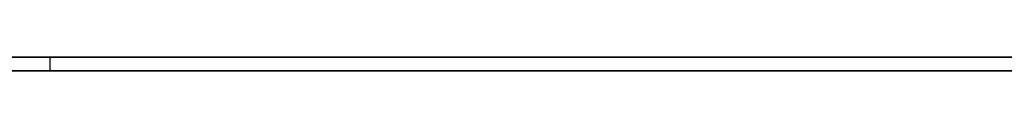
# Model space of a CAD drawing. Extents: x -3.09 to 3.09, y -0.36 to 1.94.
# Tile 154 of 168: x 0.27884 to 0.307751, y 1.8416 to 1.842. Entities that reach past the tile are written whole.
import ezdxf

# ---------------------------------------------------------------- set-up
doc = ezdxf.new("R2010")
doc.units = 0
doc.layers.get('0').update_dxf_attribs({"linetype": 'CONTINUOUS'})

# ---------------------------------------------------------------- blocks, each defined once
blk = doc.blocks.new('*U1')
at = {"extrusion": (0, 1, 0)}
for p, q in [((-3.01875, 1.842, 0.83), (3.01875, 1.842, 0.83)), ((3.01875, 1.842, -0.83), (-3.01875, 1.842, -0.83)), ((-2.92375, 1.842, -0.815), (2.92375, 1.842, -0.815)), ((2.92375, 1.842, 0.815), (-2.92375, 1.842, 0.815)), ((2.92375, 1.842, -0.7525), (-2.92375, 1.842, -0.7525)), ((-2.92375, 1.842, 0.7525), (2.92375, 1.842, 0.7525)), ((0.27973, 1.842, -0.345817), (0.250887, 1.842, -0.345817)), ((0.250887, 1.842, -0.485817), (0.318835, 1.842, -0.485817)), ((0.27973, 1.842, -0.400198), (0.27973, 1.842, -0.345817)), ((0.310284, 1.842, -0.400198), (0.27973, 1.842, -0.400198)), ((0.27973, 1.842, -0.424595), (0.31359, 1.842, -0.424595)), ((0.314844, 1.842, -0.461647), (0.27973, 1.842, -0.461647)), ((0.27973, 1.842, -0.461647), (0.27973, 1.842, -0.424595)), ((2.92375, 1.8416, -0.815), (-2.92375, 1.8416, -0.815)), ((-2.92375, 1.8416, 0.815), (2.92375, 1.8416, 0.815)), ((2.92375, 1.8416, -0.7525), (-2.92375, 1.8416, -0.7525)), ((-2.92375, 1.8416, 0.7525), (2.92375, 1.8416, 0.7525)), ((0.250887, 1.8416, -0.345817), (0.27973, 1.8416, -0.345817)), ((0.318835, 1.8416, -0.485817), (0.250887, 1.8416, -0.485817)), ((0.27973, 1.8416, -0.345817), (0.27973, 1.8416, -0.400198)), ((0.27973, 1.8416, -0.400198), (0.310284, 1.8416, -0.400198)), ((0.27973, 1.8416, -0.424595), (0.31359, 1.8416, -0.424595)), ((0.27973, 1.8416, -0.461647), (0.27973, 1.8416, -0.424595)), ((0.314844, 1.8416, -0.461647), (0.27973, 1.8416, -0.461647))]:
    blk.add_line(p, q, dxfattribs=at)
at = {"extrusion": (0, 0, -1)}
for p, q in [((-3.01875, 1.842, 0.83), (3.01875, 1.842, 0.83)), ((2.92375, 1.842, -0.7525), (-2.92375, 1.842, -0.7525)), ((2.92375, 1.842, 0.815), (-2.92375, 1.842, 0.815)), ((0.27973, 1.842, -0.345817), (0.250887, 1.842, -0.345817)), ((0.310284, 1.842, -0.400198), (0.27973, 1.842, -0.400198)), ((0.27973, 1.842, -0.400198), (0.27973, 1.8416, -0.400198)), ((0.314844, 1.842, -0.461647), (0.27973, 1.842, -0.461647)), ((0.27973, 1.842, -0.461647), (0.27973, 1.8416, -0.461647)), ((0.27973, 1.842, -0.345817), (0.27973, 1.8416, -0.345817)), ((2.92375, 1.8416, -0.7525), (-2.92375, 1.8416, -0.7525)), ((-2.92375, 1.8416, 0.815), (2.92375, 1.8416, 0.815)), ((0.250887, 1.8416, -0.345817), (0.27973, 1.8416, -0.345817)), ((0.27973, 1.8416, -0.400198), (0.310284, 1.8416, -0.400198)), ((0.314844, 1.8416, -0.461647), (0.27973, 1.8416, -0.461647))]:
    blk.add_line(p, q, dxfattribs=at)
for p, q in [((3.01875, 1.842, -0.83), (-3.01875, 1.842, -0.83)), ((-2.92375, 1.842, 0.7525), (2.92375, 1.842, 0.7525)), ((-2.92375, 1.842, -0.815), (2.92375, 1.842, -0.815)), ((0.250887, 1.842, -0.485817), (0.318835, 1.842, -0.485817)), ((0.27973, 1.842, -0.424595), (0.31359, 1.842, -0.424595)), ((0.27973, 1.842, -0.424595), (0.27973, 1.8416, -0.424595)), ((-2.92375, 1.8416, 0.7525), (2.92375, 1.8416, 0.7525)), ((2.92375, 1.8416, -0.815), (-2.92375, 1.8416, -0.815)), ((0.318835, 1.8416, -0.485817), (0.250887, 1.8416, -0.485817)), ((0.27973, 1.8416, -0.424595), (0.31359, 1.8416, -0.424595))]:
    blk.add_line(p, q)
at = {"extrusion": (-1, 0, 0)}
for p, q in [((0.27973, 1.842, -0.461647), (0.27973, 1.842, -0.424595)), ((0.27973, 1.842, -0.461647), (0.27973, 1.8416, -0.461647)), ((0.27973, 1.842, -0.424595), (0.27973, 1.8416, -0.424595)), ((0.27973, 1.842, -0.400198), (0.27973, 1.842, -0.345817)), ((0.27973, 1.842, -0.400198), (0.27973, 1.8416, -0.400198)), ((0.27973, 1.842, -0.345817), (0.27973, 1.8416, -0.345817)), ((0.27973, 1.8416, -0.461647), (0.27973, 1.8416, -0.424595)), ((0.27973, 1.8416, -0.345817), (0.27973, 1.8416, -0.400198))]:
    blk.add_line(p, q, dxfattribs=at)

msp = doc.modelspace()

# ---------------------------------------------------------------- block references
msp.add_blockref('*U1', (0, 0))

doc.saveas('drawing.dxf')
